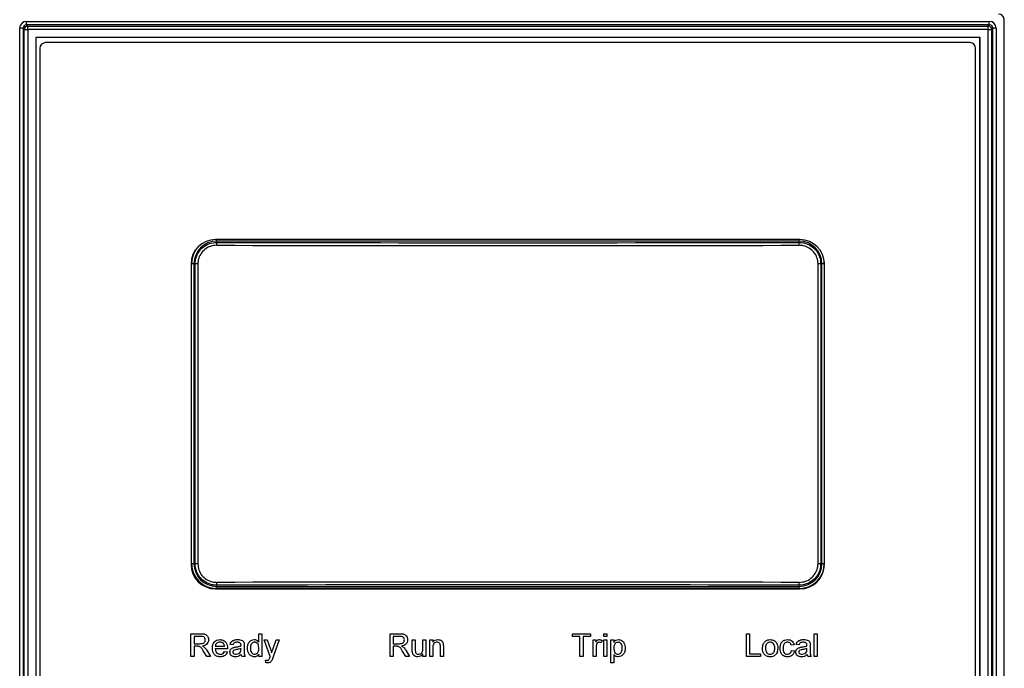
# Paper-space layout 'Sheet1' of a CAD drawing. Header units: millimetres. Extents: x -7 to 413, y -20 to 277.
# Tile 30 of 108: x 42 to 59, y 204 to 216. Entities that reach past the tile are written whole.
import ezdxf

# ---------------------------------------------------------------- set-up
doc = ezdxf.new("R2010")
doc.units = ezdxf.units.MM

psp = doc.layouts.new('Sheet1')

# ---------------------------------------------------------------- linework, layer by layer
at = {"color": 7, "linetype": 'Continuous', "lineweight": 25}
for p, q in [((41.702, 215.744), (41.702, 215.804)), ((41.702, 215.804), (58.578, 215.804)), ((41.702, 215.744), (41.723, 215.724)), ((58.578, 215.744), (41.702, 215.744)), ((58.558, 215.724), (58.578, 215.744)), ((58.578, 215.744), (58.578, 215.804)), ((58.84, 179.274), (58.84, 215.834)), ((41.642, 215.684), (41.582, 215.684)), ((41.582, 179.408), (41.582, 215.684)), ((41.663, 215.664), (41.642, 215.684)), ((41.642, 215.684), (41.642, 179.408)), ((41.663, 179.429), (41.663, 215.664)), ((41.663, 215.664), (41.723, 215.664)), ((41.723, 215.664), (41.723, 215.724)), ((41.723, 215.724), (58.558, 215.724)), ((41.723, 215.664), (41.723, 179.429)), ((58.558, 215.664), (41.723, 215.664)), ((58.558, 215.664), (58.558, 215.724)), ((58.558, 179.429), (58.558, 215.664)), ((58.558, 215.664), (58.618, 215.664)), ((58.638, 215.684), (58.618, 215.664)), ((58.618, 215.664), (58.618, 179.429)), ((58.638, 179.408), (58.638, 215.684)), ((58.698, 215.684), (58.638, 215.684)), ((58.698, 215.684), (58.698, 179.408)), ((41.867, 215.52), (41.865, 215.522)), ((41.865, 215.522), (41.865, 179.571)), ((58.416, 215.522), (41.865, 215.522)), ((41.867, 215.52), (41.867, 179.572)), ((58.414, 215.52), (41.867, 215.52)), ((58.236, 215.434), (42.036, 215.434)), ((58.414, 215.52), (58.416, 215.522)), ((58.414, 179.572), (58.414, 215.52)), ((58.416, 179.571), (58.416, 215.522)), ((41.936, 215.334), (41.936, 189.634)), ((58.336, 189.634), (58.336, 215.334)), ((55.256, 211.984), (45.016, 211.984)), ((45.034, 211.954), (45.034, 211.933)), ((55.246, 211.954), (45.034, 211.954)), ((55.246, 211.933), (55.246, 211.954)), ((55.684, 211.595), (55.685, 211.562)), ((44.586, 211.554), (44.586, 206.294)), ((44.595, 206.302), (44.595, 211.562)), ((44.657, 211.557), (44.637, 211.557)), ((44.637, 211.557), (44.637, 206.305)), ((44.705, 211.557), (44.657, 211.557)), ((44.657, 206.305), (44.657, 211.557)), ((44.705, 211.557), (44.705, 206.305)), ((55.575, 206.305), (55.575, 211.557)), ((55.623, 211.557), (55.575, 211.557)), ((55.623, 211.557), (55.623, 206.305)), ((55.644, 211.557), (55.623, 211.557)), ((55.644, 206.305), (55.644, 211.557)), ((55.685, 211.562), (55.685, 206.302)), ((55.686, 206.294), (55.686, 211.554)), ((44.637, 206.305), (44.657, 206.305)), ((44.705, 206.305), (44.657, 206.305)), ((55.623, 206.305), (55.575, 206.305)), ((55.623, 206.305), (55.644, 206.305)), ((45.034, 205.928), (45.034, 205.907)), ((45.034, 205.907), (55.246, 205.907)), ((55.246, 205.907), (55.246, 205.928)), ((45.016, 205.864), (55.256, 205.864)), ((55.255, 205.872), (45.025, 205.872)), ((44.585, 204.678), (44.585, 205.078)), ((44.585, 205.078), (44.758, 205.078)), ((44.641, 205.032), (44.641, 204.904)), ((44.76, 205.032), (44.641, 205.032)), ((45.774, 204.931), (45.774, 205.078)), ((45.774, 205.078), (45.826, 205.078)), ((45.826, 205.078), (45.826, 204.678)), ((48.074, 204.678), (48.074, 205.078)), ((48.074, 205.078), (48.248, 205.078)), ((48.25, 205.032), (48.131, 205.032)), ((48.131, 205.032), (48.131, 204.904)), ((51.272, 205.032), (51.272, 205.078)), ((51.272, 205.078), (51.585, 205.078)), ((51.4, 205.032), (51.272, 205.032)), ((51.4, 204.678), (51.4, 205.032)), ((51.585, 205.032), (51.457, 205.032)), ((51.457, 205.032), (51.457, 204.678)), ((51.585, 205.078), (51.585, 205.032)), ((51.821, 205.078), (51.872, 205.078)), ((51.821, 205.027), (51.821, 205.078)), ((51.872, 205.027), (51.821, 205.027)), ((51.872, 205.078), (51.872, 205.027)), ((54.321, 204.678), (54.321, 205.078)), ((54.321, 205.078), (54.377, 205.078)), ((54.377, 205.078), (54.377, 204.725)), ((55.51, 205.078), (55.562, 205.078)), ((55.51, 204.678), (55.51, 205.078)), ((55.562, 205.078), (55.562, 204.678)), ((44.641, 204.904), (44.748, 204.904)), ((44.699, 204.858), (44.641, 204.858)), ((44.641, 204.858), (44.641, 204.678)), ((45.01, 204.858), (45.174, 204.858)), ((45.323, 204.883), (45.272, 204.889)), ((45.518, 204.868), (45.518, 204.805)), ((45.974, 204.681), (45.867, 204.971)), ((45.867, 204.971), (45.921, 204.971)), ((45.921, 204.971), (45.978, 204.81)), ((46.017, 204.8), (46.077, 204.971)), ((46.131, 204.971), (46.026, 204.671)), ((46.077, 204.971), (46.131, 204.971)), ((48.131, 204.904), (48.238, 204.904)), ((48.189, 204.858), (48.131, 204.858)), ((48.131, 204.858), (48.131, 204.678)), ((48.464, 204.79), (48.464, 204.971)), ((48.464, 204.971), (48.516, 204.971)), ((48.516, 204.971), (48.516, 204.812)), ((48.649, 204.817), (48.649, 204.971)), ((48.649, 204.971), (48.7, 204.971)), ((48.7, 204.971), (48.7, 204.678)), ((48.772, 204.678), (48.772, 204.971)), ((48.772, 204.971), (48.823, 204.971)), ((48.823, 204.971), (48.823, 204.93)), ((49.008, 204.857), (49.008, 204.678)), ((51.636, 204.678), (51.636, 204.971)), ((51.636, 204.971), (51.682, 204.971)), ((51.682, 204.971), (51.682, 204.93)), ((51.79, 204.962), (51.774, 204.918)), ((51.821, 204.678), (51.821, 204.971)), ((51.821, 204.971), (51.872, 204.971)), ((51.872, 204.971), (51.872, 204.678)), ((51.944, 204.571), (51.944, 204.971)), ((51.944, 204.971), (51.995, 204.971)), ((51.995, 204.971), (51.995, 204.924)), ((55.157, 204.883), (55.105, 204.878)), ((55.244, 204.883), (55.192, 204.889)), ((55.439, 204.868), (55.439, 204.805)), ((44.861, 204.678), (44.811, 204.763)), ((44.86, 204.789), (44.925, 204.678)), ((45.226, 204.812), (45.01, 204.812)), ((45.174, 204.766), (45.224, 204.76)), ((45.461, 204.802), (45.462, 204.817)), ((45.774, 204.678), (45.774, 204.723)), ((48.35, 204.678), (48.3, 204.763)), ((48.349, 204.789), (48.415, 204.678)), ((48.649, 204.678), (48.649, 204.726)), ((48.823, 204.835), (48.823, 204.678)), ((48.957, 204.678), (48.957, 204.853)), ((51.687, 204.834), (51.687, 204.678)), ((51.995, 204.715), (51.995, 204.571)), ((54.377, 204.725), (54.567, 204.725)), ((54.567, 204.725), (54.567, 204.678)), ((55.11, 204.786), (55.162, 204.781)), ((55.382, 204.802), (55.382, 204.817)), ((44.641, 204.678), (44.585, 204.678)), ((44.925, 204.678), (44.861, 204.678)), ((45.533, 204.678), (45.482, 204.678)), ((45.826, 204.678), (45.774, 204.678)), ((45.898, 204.571), (45.892, 204.616)), ((48.131, 204.678), (48.074, 204.678)), ((48.415, 204.678), (48.35, 204.678)), ((48.7, 204.678), (48.649, 204.678)), ((48.823, 204.678), (48.772, 204.678)), ((49.008, 204.678), (48.957, 204.678)), ((51.457, 204.678), (51.4, 204.678)), ((51.687, 204.678), (51.636, 204.678)), ((51.872, 204.678), (51.821, 204.678)), ((51.995, 204.571), (51.944, 204.571)), ((54.567, 204.678), (54.321, 204.678)), ((55.454, 204.678), (55.403, 204.678)), ((55.562, 204.678), (55.51, 204.678))]:
    psp.add_line(p, q, dxfattribs=at)
at = {"color": 8, "linetype": 'Continuous', "lineweight": 25}
for p, q in [((45.034, 211.954), (45.034, 211.984)), ((55.246, 211.954), (55.246, 211.984)), ((44.637, 211.557), (44.595, 211.557)), ((55.686, 211.557), (55.644, 211.557)), ((44.637, 206.305), (44.595, 206.305)), ((55.686, 206.305), (55.644, 206.305)), ((45.034, 205.872), (45.034, 205.907)), ((55.246, 205.872), (55.246, 205.907))]:
    psp.add_line(p, q, dxfattribs=at)
at = {"color": 7, "linetype": 'Continuous', "lineweight": 25}
for centre, radius, start, end in [((41.723, 215.664), 0.06, 90.0817, 179.9183), ((58.558, 215.664), 0.06, 0.0817, 89.9183), ((42.036, 215.334), 0.1, 90, 180), ((58.236, 215.334), 0.1, 0, 90), ((45.016, 211.554), 0.43, 90, 180), ((45.034, 211.557), 0.398, 90, 180), ((45.398, 211.894), 0.366, 173.8719, 181.702), ((55.246, 211.557), 0.398, 360, 90), ((54.882, 211.894), 0.366, 358.298, 6.1281), ((55.256, 211.554), 0.43, 0, 90), ((45.025, 211.562), 0.43, 132.1726, 180), ((45.016, 206.294), 0.43, 180, 270), ((45.025, 206.302), 0.43, 180, 270), ((45.034, 206.305), 0.398, 180, 270), ((55.246, 206.305), 0.398, 270, 360), ((55.255, 206.302), 0.43, 270, 0), ((55.256, 206.294), 0.43, 270, 0), ((45.398, 205.967), 0.366, 178.298, 186.1281), ((54.882, 205.967), 0.366, 353.8719, 1.702)]:
    psp.add_arc(centre, radius, start, end, dxfattribs=at)
for centre, major_axis, ratio, start_param, end_param in [((58.74, 215.834), (0.0707, 0.0707), 0.999695, 5.497939, 7.068431), ((41.702, 215.684), (-0.085, 0.085), 0.998783, 5.498396, 7.067974), ((41.702, 215.684), (0.0426, -0.0426), 0.996359, 2.356803, 3.926382), ((58.578, 215.684), (0.085, 0.085), 0.998783, 5.498396, 7.067974), ((58.578, 215.684), (0.0426, 0.0426), 0.996359, 5.498396, 7.067974), ((50.14, 218.862), (132.31, 0), 0.052408, 4.673788, 4.75099), ((50.14, 218.812), (132.36, 0), 0.052388, 4.673788, 4.75099), ((50.14, 199.049), (132.36, 0), 0.052388, 1.532196, 1.609397), ((50.14, 199), (132.31, 0), 0.052408, 1.532196, 1.609397)]:
    psp.add_ellipse(centre, major_axis=major_axis, ratio=ratio, start_param=start_param, end_param=end_param, dxfattribs=at)
for points, knots in [([(44.657, 211.557), (44.659, 211.584), (44.664, 211.655), (44.709, 211.76), (44.794, 211.856), (44.907, 211.921), (44.992, 211.929), (45.034, 211.933)], [0, 0, 0, 0, 0.141723, 0.356123, 0.570694, 0.785343, 1, 1, 1, 1]), ([(55.246, 211.933), (55.274, 211.931), (55.345, 211.926), (55.451, 211.881), (55.546, 211.796), (55.611, 211.683), (55.619, 211.599), (55.623, 211.557)], [0, 0, 0, 0, 0.142932, 0.357386, 0.571652, 0.785823, 1, 1, 1, 1]), ([(45.032, 211.883), (44.996, 211.879), (44.922, 211.872), (44.824, 211.816), (44.75, 211.733), (44.711, 211.642), (44.707, 211.581), (44.705, 211.557)], [0, 0, 0, 0, 0.214686, 0.429358, 0.643929, 0.858303, 1, 1, 1, 1]), ([(55.575, 211.557), (55.572, 211.593), (55.565, 211.667), (55.508, 211.764), (55.426, 211.838), (55.334, 211.877), (55.273, 211.881), (55.248, 211.883)], [0, 0, 0, 0, 0.21414, 0.428293, 0.642568, 0.85705, 1, 1, 1, 1]), ([(45.034, 205.928), (45.006, 205.93), (44.936, 205.935), (44.83, 205.98), (44.735, 206.065), (44.67, 206.178), (44.662, 206.262), (44.657, 206.305)], [0, 0, 0, 0, 0.142932, 0.357386, 0.571652, 0.785823, 1, 1, 1, 1]), ([(44.705, 206.305), (44.709, 206.268), (44.716, 206.195), (44.772, 206.097), (44.855, 206.023), (44.947, 205.984), (45.008, 205.98), (45.032, 205.978)], [0, 0, 0, 0, 0.21414, 0.428293, 0.642568, 0.85705, 1, 1, 1, 1]), ([(55.623, 206.305), (55.621, 206.277), (55.617, 206.207), (55.571, 206.101), (55.486, 206.005), (55.373, 205.941), (55.289, 205.933), (55.246, 205.928)], [0, 0, 0, 0, 0.141723, 0.356123, 0.570694, 0.785343, 1, 1, 1, 1]), ([(55.248, 205.978), (55.285, 205.982), (55.358, 205.989), (55.456, 206.045), (55.53, 206.128), (55.57, 206.22), (55.574, 206.28), (55.575, 206.305)], [0, 0, 0, 0, 0.214686, 0.429358, 0.643929, 0.858303, 1, 1, 1, 1]), ([(44.758, 205.078), (44.777, 205.078), (44.813, 205.078), (44.863, 205.056), (44.888, 205.014), (44.891, 204.985), (44.892, 204.971)], [0, 0, 0, 0, 0.281671, 0.559202, 0.779411, 1, 1, 1, 1]), ([(44.836, 204.969), (44.835, 204.98), (44.832, 205.001), (44.805, 205.029), (44.777, 205.031), (44.76, 205.032)], [0, 0, 0, 0, 0.280406, 0.559981, 1, 1, 1, 1]), ([(48.248, 205.078), (48.266, 205.078), (48.303, 205.078), (48.352, 205.056), (48.378, 205.014), (48.381, 204.985), (48.382, 204.971)], [0, 0, 0, 0, 0.281671, 0.559202, 0.779411, 1, 1, 1, 1]), ([(48.326, 204.969), (48.325, 204.98), (48.322, 205.001), (48.294, 205.029), (48.267, 205.031), (48.25, 205.032)], [0, 0, 0, 0, 0.280406, 0.559981, 1, 1, 1, 1]), ([(44.727, 204.856), (44.722, 204.857), (44.712, 204.858), (44.703, 204.858), (44.699, 204.858)], [0, 0, 0, 0, 0.559853, 1, 1, 1, 1]), ([(44.811, 204.763), (44.803, 204.775), (44.791, 204.796), (44.772, 204.823), (44.753, 204.846), (44.736, 204.853), (44.727, 204.856)], [0, 0, 0, 0, 0.340601, 0.560969, 0.780774, 1, 1, 1, 1]), ([(44.748, 204.904), (44.76, 204.904), (44.783, 204.905), (44.815, 204.916), (44.833, 204.942), (44.835, 204.96), (44.836, 204.969)], [0, 0, 0, 0, 0.281563, 0.560238, 0.779872, 1, 1, 1, 1]), ([(44.892, 204.971), (44.891, 204.955), (44.887, 204.924), (44.851, 204.878), (44.811, 204.868), (44.786, 204.863)], [0, 0, 0, 0, 0.280517, 0.560502, 1, 1, 1, 1]), ([(44.786, 204.863), (44.793, 204.86), (44.804, 204.854), (44.813, 204.847), (44.817, 204.843)], [0, 0, 0, 0, 0.5601201, 1, 1, 1, 1]), ([(44.959, 204.822), (44.96, 204.844), (44.963, 204.887), (44.995, 204.94), (45.043, 204.972), (45.077, 204.974), (45.094, 204.976)], [0, 0, 0, 0, 0.280748, 0.559775, 0.779666, 1, 1, 1, 1]), ([(45.094, 204.93), (45.083, 204.929), (45.06, 204.927), (45.032, 204.909), (45.015, 204.885), (45.012, 204.867), (45.01, 204.858)], [0, 0, 0, 0, 0.28019, 0.559728, 0.779642, 1, 1, 1, 1]), ([(45.094, 204.976), (45.115, 204.973), (45.158, 204.968), (45.203, 204.926), (45.223, 204.875), (45.225, 204.841), (45.226, 204.825)], [0, 0, 0, 0, 0.2793662, 0.5583982, 0.7788851, 1, 1, 1, 1]), ([(45.156, 204.905), (45.145, 204.913), (45.127, 204.928), (45.104, 204.929), (45.094, 204.93)], [0, 0, 0, 0, 0.558512, 1, 1, 1, 1]), ([(45.174, 204.858), (45.173, 204.868), (45.171, 204.885), (45.16, 204.899), (45.156, 204.905)], [0, 0, 0, 0, 0.560674, 1, 1, 1, 1]), ([(45.272, 204.889), (45.277, 204.905), (45.286, 204.936), (45.337, 204.972), (45.379, 204.974), (45.404, 204.976)], [0, 0, 0, 0, 0.28043, 0.559303, 1, 1, 1, 1]), ([(45.395, 204.93), (45.386, 204.929), (45.369, 204.929), (45.345, 204.921), (45.33, 204.903), (45.325, 204.89), (45.323, 204.883)], [0, 0, 0, 0, 0.2808547, 0.5597509, 0.7794996, 1, 1, 1, 1]), ([(45.377, 204.846), (45.393, 204.848), (45.422, 204.852), (45.449, 204.86), (45.461, 204.863)], [0, 0, 0, 0, 0.560185, 1, 1, 1, 1]), ([(45.448, 204.914), (45.439, 204.92), (45.423, 204.929), (45.404, 204.929), (45.395, 204.93)], [0, 0, 0, 0, 0.557871, 1, 1, 1, 1]), ([(45.404, 204.976), (45.431, 204.974), (45.468, 204.972), (45.507, 204.942), (45.513, 204.922), (45.516, 204.912)], [0, 0, 0, 0, 0.559253, 0.779195, 1, 1, 1, 1]), ([(45.462, 204.875), (45.462, 204.883), (45.461, 204.898), (45.452, 204.909), (45.448, 204.914)], [0, 0, 0, 0, 0.561903, 1, 1, 1, 1]), ([(45.461, 204.863), (45.461, 204.865), (45.462, 204.869), (45.462, 204.873), (45.462, 204.875)], [0, 0, 0, 0, 0.560023, 1, 1, 1, 1]), ([(45.516, 204.912), (45.516, 204.904), (45.518, 204.889), (45.518, 204.874), (45.518, 204.868)], [0, 0, 0, 0, 0.559817, 1, 1, 1, 1]), ([(45.574, 204.824), (45.576, 204.845), (45.579, 204.885), (45.604, 204.938), (45.647, 204.97), (45.679, 204.974), (45.695, 204.976)], [0, 0, 0, 0, 0.280962, 0.56044, 0.780127, 1, 1, 1, 1]), ([(45.699, 204.93), (45.693, 204.929), (45.681, 204.928), (45.659, 204.918), (45.629, 204.886), (45.627, 204.849), (45.626, 204.824)], [0, 0, 0, 0, 0.125718, 0.25135, 0.501025, 1, 1, 1, 1]), ([(45.695, 204.976), (45.704, 204.975), (45.722, 204.974), (45.751, 204.959), (45.766, 204.942), (45.774, 204.931)], [0, 0, 0, 0, 0.280563, 0.560896, 1, 1, 1, 1]), ([(45.774, 204.821), (45.773, 204.846), (45.771, 204.884), (45.74, 204.918), (45.718, 204.928), (45.705, 204.929), (45.699, 204.93)], [0, 0, 0, 0, 0.498965, 0.748684, 0.874281, 1, 1, 1, 1]), ([(48.216, 204.856), (48.211, 204.857), (48.202, 204.858), (48.193, 204.858), (48.189, 204.858)], [0, 0, 0, 0, 0.559853, 1, 1, 1, 1]), ([(48.3, 204.763), (48.293, 204.775), (48.28, 204.796), (48.262, 204.823), (48.243, 204.846), (48.225, 204.853), (48.216, 204.856)], [0, 0, 0, 0, 0.340601, 0.560969, 0.780774, 1, 1, 1, 1]), ([(48.238, 204.904), (48.25, 204.904), (48.273, 204.905), (48.305, 204.916), (48.323, 204.942), (48.325, 204.96), (48.326, 204.969)], [0, 0, 0, 0, 0.281563, 0.560238, 0.779872, 1, 1, 1, 1]), ([(48.382, 204.971), (48.381, 204.955), (48.377, 204.924), (48.34, 204.878), (48.3, 204.868), (48.276, 204.863)], [0, 0, 0, 0, 0.280517, 0.560502, 1, 1, 1, 1]), ([(48.276, 204.863), (48.282, 204.86), (48.293, 204.854), (48.303, 204.847), (48.307, 204.843)], [0, 0, 0, 0, 0.56012, 1, 1, 1, 1]), ([(48.823, 204.93), (48.829, 204.938), (48.841, 204.953), (48.872, 204.972), (48.897, 204.974), (48.912, 204.976)], [0, 0, 0, 0, 0.280554, 0.560815, 1, 1, 1, 1]), ([(48.898, 204.93), (48.889, 204.929), (48.872, 204.928), (48.849, 204.915), (48.825, 204.886), (48.824, 204.856), (48.823, 204.835)], [0, 0, 0, 0, 0.187273, 0.374362, 0.56054, 1, 1, 1, 1]), ([(48.957, 204.853), (48.956, 204.863), (48.956, 204.884), (48.946, 204.912), (48.922, 204.927), (48.906, 204.929), (48.898, 204.93)], [0, 0, 0, 0, 0.28168, 0.559785, 0.779587, 1, 1, 1, 1]), ([(48.912, 204.976), (48.924, 204.975), (48.948, 204.973), (48.979, 204.957), (48.998, 204.932), (49.003, 204.914), (49.005, 204.905)], [0, 0, 0, 0, 0.280216, 0.559971, 0.779636, 1, 1, 1, 1]), ([(49.005, 204.905), (49.006, 204.896), (49.008, 204.88), (49.008, 204.864), (49.008, 204.857)], [0, 0, 0, 0, 0.559791, 1, 1, 1, 1]), ([(51.682, 204.93), (51.69, 204.943), (51.701, 204.961), (51.724, 204.974), (51.736, 204.975), (51.742, 204.976)], [0, 0, 0, 0, 0.559599, 0.779772, 1, 1, 1, 1]), ([(51.695, 204.892), (51.693, 204.881), (51.688, 204.862), (51.688, 204.842), (51.687, 204.834)], [0, 0, 0, 0, 0.559888, 1, 1, 1, 1]), ([(51.74, 204.93), (51.734, 204.929), (51.722, 204.928), (51.705, 204.915), (51.699, 204.901), (51.695, 204.892)], [0, 0, 0, 0, 0.280305, 0.560911, 1, 1, 1, 1]), ([(51.774, 204.918), (51.768, 204.921), (51.758, 204.928), (51.745, 204.929), (51.74, 204.93)], [0, 0, 0, 0, 0.560116, 1, 1, 1, 1]), ([(51.742, 204.976), (51.751, 204.975), (51.768, 204.973), (51.783, 204.966), (51.79, 204.962)], [0, 0, 0, 0, 0.559546, 1, 1, 1, 1]), ([(51.995, 204.924), (52.006, 204.941), (52.026, 204.97), (52.061, 204.974), (52.076, 204.976)], [0, 0, 0, 0, 0.560159, 1, 1, 1, 1]), ([(52.071, 204.93), (52.061, 204.928), (52.043, 204.926), (52.021, 204.908), (51.998, 204.875), (51.996, 204.844), (51.995, 204.822)], [0, 0, 0, 0, 0.1863135, 0.3732882, 0.5605134, 1, 1, 1, 1]), ([(52.144, 204.826), (52.143, 204.839), (52.142, 204.866), (52.128, 204.901), (52.102, 204.925), (52.081, 204.928), (52.071, 204.93)], [0, 0, 0, 0, 0.281282, 0.560954, 0.780919, 1, 1, 1, 1]), ([(52.076, 204.976), (52.09, 204.975), (52.116, 204.972), (52.151, 204.951), (52.187, 204.904), (52.192, 204.859), (52.195, 204.827)], [0, 0, 0, 0, 0.18709, 0.374052, 0.561104, 1, 1, 1, 1]), ([(54.603, 204.825), (54.604, 204.85), (54.606, 204.894), (54.634, 204.929), (54.647, 204.944)], [0, 0, 0, 0, 0.560963, 1, 1, 1, 1]), ([(54.647, 204.944), (54.662, 204.954), (54.689, 204.973), (54.722, 204.975), (54.736, 204.976)], [0, 0, 0, 0, 0.559033, 1, 1, 1, 1]), ([(54.736, 204.93), (54.727, 204.929), (54.708, 204.927), (54.684, 204.912), (54.658, 204.879), (54.655, 204.847), (54.654, 204.825)], [0, 0, 0, 0, 0.1871365, 0.3740246, 0.5610972, 1, 1, 1, 1]), ([(54.736, 204.976), (54.757, 204.973), (54.799, 204.969), (54.845, 204.928), (54.867, 204.878), (54.869, 204.845), (54.869, 204.829)], [0, 0, 0, 0, 0.279556, 0.5586, 0.778991, 1, 1, 1, 1]), ([(54.818, 204.826), (54.817, 204.84), (54.816, 204.868), (54.798, 204.903), (54.769, 204.926), (54.747, 204.928), (54.736, 204.93)], [0, 0, 0, 0, 0.281064, 0.560316, 0.780174, 1, 1, 1, 1]), ([(54.91, 204.823), (54.912, 204.845), (54.914, 204.887), (54.943, 204.942), (54.992, 204.971), (55.025, 204.974), (55.042, 204.976)], [0, 0, 0, 0, 0.280838, 0.55968, 0.779579, 1, 1, 1, 1]), ([(55.042, 204.93), (55.033, 204.929), (55.014, 204.927), (54.989, 204.912), (54.964, 204.879), (54.963, 204.847), (54.962, 204.825)], [0, 0, 0, 0, 0.187089, 0.37388, 0.56073, 1, 1, 1, 1]), ([(55.042, 204.976), (55.057, 204.975), (55.087, 204.973), (55.124, 204.95), (55.148, 204.918), (55.154, 204.895), (55.157, 204.883)], [0, 0, 0, 0, 0.280267, 0.559439, 0.779535, 1, 1, 1, 1]), ([(55.105, 204.878), (55.103, 204.886), (55.098, 204.902), (55.081, 204.919), (55.061, 204.928), (55.048, 204.929), (55.042, 204.93)], [0, 0, 0, 0, 0.280213, 0.559476, 0.779649, 1, 1, 1, 1]), ([(55.192, 204.889), (55.197, 204.905), (55.207, 204.936), (55.257, 204.972), (55.299, 204.974), (55.325, 204.976)], [0, 0, 0, 0, 0.28043, 0.559303, 1, 1, 1, 1]), ([(55.316, 204.93), (55.307, 204.929), (55.29, 204.929), (55.265, 204.921), (55.25, 204.903), (55.246, 204.89), (55.244, 204.883)], [0, 0, 0, 0, 0.280855, 0.559751, 0.7795, 1, 1, 1, 1]), ([(55.297, 204.846), (55.313, 204.848), (55.342, 204.852), (55.37, 204.86), (55.382, 204.863)], [0, 0, 0, 0, 0.560185, 1, 1, 1, 1]), ([(55.369, 204.914), (55.36, 204.92), (55.343, 204.929), (55.324, 204.929), (55.316, 204.93)], [0, 0, 0, 0, 0.557871, 1, 1, 1, 1]), ([(55.325, 204.976), (55.352, 204.974), (55.389, 204.972), (55.427, 204.942), (55.433, 204.922), (55.436, 204.912)], [0, 0, 0, 0, 0.559253, 0.779195, 1, 1, 1, 1]), ([(55.382, 204.875), (55.382, 204.883), (55.382, 204.898), (55.373, 204.909), (55.369, 204.914)], [0, 0, 0, 0, 0.561903, 1, 1, 1, 1]), ([(55.382, 204.863), (55.382, 204.865), (55.382, 204.869), (55.382, 204.873), (55.382, 204.875)], [0, 0, 0, 0, 0.560023, 1, 1, 1, 1]), ([(55.436, 204.912), (55.437, 204.904), (55.439, 204.889), (55.439, 204.874), (55.439, 204.868)], [0, 0, 0, 0, 0.5598174, 1, 1, 1, 1]), ([(44.817, 204.843), (44.826, 204.834), (44.842, 204.817), (44.854, 204.797), (44.86, 204.789)], [0, 0, 0, 0, 0.559794, 1, 1, 1, 1]), ([(45.097, 204.673), (45.075, 204.675), (45.032, 204.679), (44.984, 204.72), (44.962, 204.771), (44.96, 204.805), (44.959, 204.822)], [0, 0, 0, 0, 0.279952, 0.558661, 0.778994, 1, 1, 1, 1]), ([(45.01, 204.812), (45.012, 204.798), (45.015, 204.772), (45.037, 204.74), (45.066, 204.722), (45.087, 204.72), (45.098, 204.719)], [0, 0, 0, 0, 0.280633, 0.559687, 0.779661, 1, 1, 1, 1]), ([(45.224, 204.76), (45.218, 204.746), (45.207, 204.717), (45.162, 204.679), (45.122, 204.676), (45.097, 204.673)], [0, 0, 0, 0, 0.280613, 0.560833, 1, 1, 1, 1]), ([(45.098, 204.719), (45.107, 204.72), (45.124, 204.721), (45.154, 204.734), (45.167, 204.753), (45.174, 204.766)], [0, 0, 0, 0, 0.281282, 0.561906, 1, 1, 1, 1]), ([(45.226, 204.825), (45.226, 204.822), (45.226, 204.818), (45.226, 204.814), (45.226, 204.812)], [0, 0, 0, 0, 0.559999, 1, 1, 1, 1]), ([(45.267, 204.756), (45.268, 204.767), (45.27, 204.788), (45.293, 204.822), (45.319, 204.832), (45.335, 204.839)], [0, 0, 0, 0, 0.280458, 0.560983, 1, 1, 1, 1]), ([(45.362, 204.673), (45.349, 204.674), (45.322, 204.676), (45.289, 204.695), (45.27, 204.724), (45.268, 204.745), (45.267, 204.756)], [0, 0, 0, 0, 0.2808155, 0.5596902, 0.7796958, 1, 1, 1, 1]), ([(45.385, 204.801), (45.37, 204.799), (45.352, 204.797), (45.332, 204.787), (45.324, 204.779), (45.319, 204.77), (45.318, 204.762), (45.318, 204.759)], [0, 0, 0, 0, 0.50028, 0.625326, 0.750269, 0.875147, 1, 1, 1, 1]), ([(45.318, 204.759), (45.319, 204.754), (45.32, 204.744), (45.329, 204.733), (45.346, 204.721), (45.363, 204.72), (45.374, 204.719)], [0, 0, 0, 0, 0.186565, 0.373467, 0.560613, 1, 1, 1, 1]), ([(45.335, 204.839), (45.343, 204.841), (45.357, 204.844), (45.371, 204.845), (45.377, 204.846)], [0, 0, 0, 0, 0.559918, 1, 1, 1, 1]), ([(45.467, 204.714), (45.449, 204.701), (45.418, 204.678), (45.379, 204.675), (45.362, 204.673)], [0, 0, 0, 0, 0.559971, 1, 1, 1, 1]), ([(45.374, 204.719), (45.392, 204.722), (45.424, 204.726), (45.445, 204.75), (45.454, 204.761)], [0, 0, 0, 0, 0.559758, 1, 1, 1, 1]), ([(45.462, 204.817), (45.447, 204.813), (45.422, 204.806), (45.396, 204.802), (45.385, 204.801)], [0, 0, 0, 0, 0.55976, 1, 1, 1, 1]), ([(45.454, 204.761), (45.456, 204.769), (45.461, 204.782), (45.461, 204.796), (45.461, 204.802)], [0, 0, 0, 0, 0.558995, 1, 1, 1, 1]), ([(45.482, 204.678), (45.478, 204.685), (45.471, 204.696), (45.468, 204.709), (45.467, 204.714)], [0, 0, 0, 0, 0.559697, 1, 1, 1, 1]), ([(45.518, 204.805), (45.518, 204.791), (45.518, 204.767), (45.519, 204.733), (45.523, 204.705), (45.53, 204.687), (45.533, 204.678)], [0, 0, 0, 0, 0.340206, 0.560339, 0.780175, 1, 1, 1, 1]), ([(45.696, 204.673), (45.676, 204.677), (45.635, 204.683), (45.584, 204.74), (45.578, 204.792), (45.574, 204.824)], [0, 0, 0, 0, 0.279615, 0.559901, 1, 1, 1, 1]), ([(45.626, 204.824), (45.626, 204.811), (45.627, 204.784), (45.643, 204.749), (45.669, 204.724), (45.69, 204.721), (45.701, 204.719)], [0, 0, 0, 0, 0.281206, 0.560839, 0.780812, 1, 1, 1, 1]), ([(45.774, 204.723), (45.77, 204.715), (45.76, 204.699), (45.734, 204.678), (45.71, 204.675), (45.696, 204.673)], [0, 0, 0, 0, 0.281116, 0.561725, 1, 1, 1, 1]), ([(45.701, 204.719), (45.71, 204.72), (45.727, 204.722), (45.749, 204.738), (45.772, 204.769), (45.773, 204.799), (45.774, 204.821)], [0, 0, 0, 0, 0.186719, 0.373542, 0.560525, 1, 1, 1, 1]), ([(45.978, 204.81), (45.983, 204.798), (45.99, 204.777), (45.996, 204.756), (45.998, 204.746)], [0, 0, 0, 0, 0.559963, 1, 1, 1, 1]), ([(45.998, 204.746), (46.002, 204.756), (46.008, 204.774), (46.015, 204.792), (46.017, 204.8)], [0, 0, 0, 0, 0.56, 1, 1, 1, 1]), ([(48.307, 204.843), (48.316, 204.834), (48.332, 204.817), (48.344, 204.797), (48.349, 204.789)], [0, 0, 0, 0, 0.559794, 1, 1, 1, 1]), ([(48.467, 204.744), (48.466, 204.753), (48.464, 204.768), (48.464, 204.784), (48.464, 204.79)], [0, 0, 0, 0, 0.5598387, 1, 1, 1, 1]), ([(48.56, 204.673), (48.548, 204.674), (48.524, 204.676), (48.494, 204.692), (48.474, 204.717), (48.469, 204.735), (48.467, 204.744)], [0, 0, 0, 0, 0.280286, 0.560186, 0.779607, 1, 1, 1, 1]), ([(48.516, 204.812), (48.515, 204.802), (48.515, 204.785), (48.518, 204.768), (48.518, 204.76)], [0, 0, 0, 0, 0.560241, 1, 1, 1, 1]), ([(48.518, 204.76), (48.521, 204.754), (48.525, 204.741), (48.545, 204.723), (48.563, 204.721), (48.574, 204.719)], [0, 0, 0, 0, 0.280864, 0.561194, 1, 1, 1, 1]), ([(48.649, 204.726), (48.636, 204.709), (48.613, 204.68), (48.576, 204.675), (48.56, 204.673)], [0, 0, 0, 0, 0.559466, 1, 1, 1, 1]), ([(48.574, 204.719), (48.583, 204.72), (48.6, 204.722), (48.624, 204.735), (48.648, 204.765), (48.649, 204.796), (48.649, 204.817)], [0, 0, 0, 0, 0.187111, 0.374253, 0.560834, 1, 1, 1, 1]), ([(51.995, 204.822), (51.996, 204.809), (51.997, 204.782), (52.011, 204.747), (52.037, 204.724), (52.058, 204.721), (52.068, 204.719)], [0, 0, 0, 0, 0.2812258, 0.5607439, 0.7806464, 1, 1, 1, 1]), ([(52.07, 204.673), (52.062, 204.674), (52.045, 204.675), (52.018, 204.689), (52.004, 204.705), (51.995, 204.715)], [0, 0, 0, 0, 0.280378, 0.560577, 1, 1, 1, 1]), ([(52.068, 204.719), (52.078, 204.72), (52.096, 204.723), (52.118, 204.74), (52.141, 204.773), (52.143, 204.804), (52.144, 204.826)], [0, 0, 0, 0, 0.18658, 0.37341, 0.560325, 1, 1, 1, 1]), ([(52.195, 204.827), (52.194, 204.806), (52.191, 204.765), (52.163, 204.712), (52.119, 204.68), (52.086, 204.675), (52.07, 204.673)], [0, 0, 0, 0, 0.28075, 0.560278, 0.780161, 1, 1, 1, 1]), ([(54.736, 204.673), (54.715, 204.676), (54.672, 204.68), (54.625, 204.722), (54.605, 204.774), (54.604, 204.808), (54.603, 204.825)], [0, 0, 0, 0, 0.2796157, 0.5583707, 0.778858, 1, 1, 1, 1]), ([(54.654, 204.825), (54.655, 204.811), (54.656, 204.782), (54.673, 204.746), (54.703, 204.723), (54.725, 204.721), (54.736, 204.719)], [0, 0, 0, 0, 0.281129, 0.560384, 0.780159, 1, 1, 1, 1]), ([(54.869, 204.829), (54.869, 204.807), (54.867, 204.763), (54.836, 204.709), (54.787, 204.678), (54.753, 204.675), (54.736, 204.673)], [0, 0, 0, 0, 0.2810332, 0.5595131, 0.779602, 1, 1, 1, 1]), ([(54.736, 204.719), (54.746, 204.72), (54.765, 204.722), (54.789, 204.738), (54.815, 204.771), (54.817, 204.803), (54.818, 204.826)], [0, 0, 0, 0, 0.1870444, 0.3739447, 0.5609834, 1, 1, 1, 1]), ([(55.042, 204.673), (55.02, 204.675), (54.978, 204.68), (54.933, 204.723), (54.913, 204.774), (54.911, 204.807), (54.91, 204.823)], [0, 0, 0, 0, 0.279595, 0.558341, 0.778834, 1, 1, 1, 1]), ([(54.962, 204.825), (54.962, 204.811), (54.963, 204.783), (54.978, 204.746), (55.007, 204.723), (55.029, 204.721), (55.04, 204.719)], [0, 0, 0, 0, 0.281276, 0.560536, 0.78011, 1, 1, 1, 1]), ([(55.04, 204.719), (55.05, 204.72), (55.07, 204.722), (55.101, 204.745), (55.107, 204.77), (55.11, 204.786)], [0, 0, 0, 0, 0.280899, 0.560906, 1, 1, 1, 1]), ([(55.162, 204.781), (55.158, 204.765), (55.15, 204.732), (55.119, 204.696), (55.081, 204.676), (55.055, 204.674), (55.042, 204.673)], [0, 0, 0, 0, 0.280202, 0.55951, 0.779586, 1, 1, 1, 1]), ([(55.187, 204.756), (55.188, 204.767), (55.191, 204.788), (55.213, 204.822), (55.239, 204.832), (55.255, 204.839)], [0, 0, 0, 0, 0.280458, 0.560983, 1, 1, 1, 1]), ([(55.283, 204.673), (55.27, 204.674), (55.243, 204.676), (55.21, 204.695), (55.19, 204.724), (55.188, 204.745), (55.187, 204.756)], [0, 0, 0, 0, 0.280815, 0.55969, 0.779696, 1, 1, 1, 1]), ([(55.305, 204.801), (55.29, 204.799), (55.272, 204.797), (55.253, 204.787), (55.245, 204.779), (55.24, 204.77), (55.239, 204.762), (55.239, 204.759)], [0, 0, 0, 0, 0.50028, 0.625326, 0.750269, 0.875147, 1, 1, 1, 1]), ([(55.239, 204.759), (55.239, 204.754), (55.24, 204.744), (55.249, 204.733), (55.267, 204.721), (55.283, 204.72), (55.295, 204.719)], [0, 0, 0, 0, 0.1865647, 0.3734672, 0.5606134, 1, 1, 1, 1]), ([(55.255, 204.839), (55.263, 204.841), (55.277, 204.844), (55.291, 204.845), (55.297, 204.846)], [0, 0, 0, 0, 0.559918, 1, 1, 1, 1]), ([(55.387, 204.714), (55.37, 204.701), (55.339, 204.678), (55.3, 204.675), (55.283, 204.673)], [0, 0, 0, 0, 0.559971, 1, 1, 1, 1]), ([(55.295, 204.719), (55.313, 204.722), (55.345, 204.726), (55.365, 204.75), (55.374, 204.761)], [0, 0, 0, 0, 0.559758, 1, 1, 1, 1]), ([(55.382, 204.817), (55.368, 204.813), (55.343, 204.806), (55.317, 204.802), (55.305, 204.801)], [0, 0, 0, 0, 0.55976, 1, 1, 1, 1]), ([(55.374, 204.761), (55.377, 204.769), (55.382, 204.782), (55.382, 204.796), (55.382, 204.802)], [0, 0, 0, 0, 0.558995, 1, 1, 1, 1]), ([(55.403, 204.678), (55.399, 204.685), (55.391, 204.696), (55.389, 204.709), (55.387, 204.714)], [0, 0, 0, 0, 0.559697, 1, 1, 1, 1]), ([(55.439, 204.805), (55.439, 204.791), (55.439, 204.767), (55.44, 204.733), (55.443, 204.705), (55.45, 204.687), (55.454, 204.678)], [0, 0, 0, 0, 0.340206, 0.560339, 0.780175, 1, 1, 1, 1]), ([(45.892, 204.616), (45.897, 204.615), (45.906, 204.612), (45.914, 204.612), (45.918, 204.612)], [0, 0, 0, 0, 0.560127, 1, 1, 1, 1]), ([(45.929, 204.566), (45.923, 204.566), (45.912, 204.567), (45.902, 204.57), (45.898, 204.571)], [0, 0, 0, 0, 0.559718, 1, 1, 1, 1]), ([(45.918, 204.612), (45.922, 204.612), (45.931, 204.612), (45.946, 204.618), (45.953, 204.627), (45.957, 204.632)], [0, 0, 0, 0, 0.281143, 0.561491, 1, 1, 1, 1]), ([(45.999, 204.61), (45.995, 204.603), (45.986, 204.589), (45.963, 204.569), (45.942, 204.567), (45.929, 204.566)], [0, 0, 0, 0, 0.281289, 0.561872, 1, 1, 1, 1]), ([(45.957, 204.632), (45.96, 204.639), (45.965, 204.651), (45.969, 204.663), (45.97, 204.669)], [0, 0, 0, 0, 0.55976, 1, 1, 1, 1]), ([(45.97, 204.669), (45.971, 204.671), (45.973, 204.675), (45.974, 204.679), (45.974, 204.681)], [0, 0, 0, 0, 0.56, 1, 1, 1, 1]), ([(46.026, 204.671), (46.022, 204.66), (46.014, 204.639), (46.003, 204.619), (45.999, 204.61)], [0, 0, 0, 0, 0.560088, 1, 1, 1, 1])]:
    psp.add_open_spline(points, degree=3, knots=knots, dxfattribs=at)

doc.saveas('drawing.dxf')
